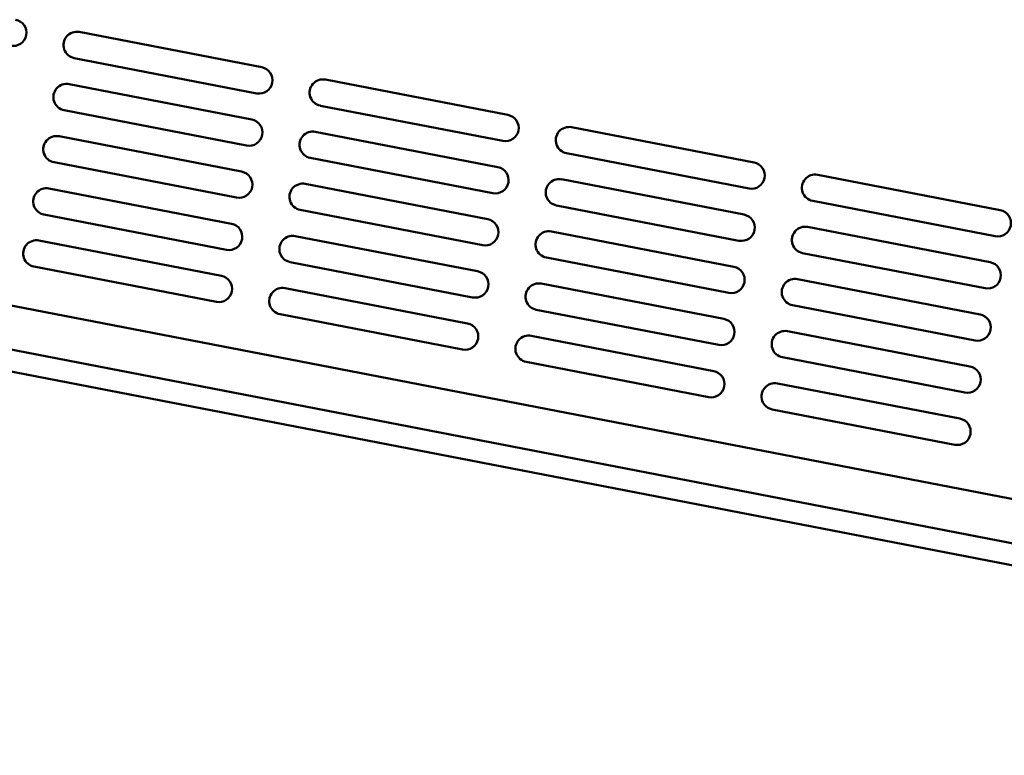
# Model space of a CAD drawing. Header units: inches. Extents: x 3.5 to 56.3, y 0.7 to 32.5.
# Tile 10 of 13: x 39.4 to 44, y 19.9 to 23.3. Entities that reach past the tile are written whole.
import ezdxf

# ---------------------------------------------------------------- set-up
doc = ezdxf.new("R2010")
doc.units = ezdxf.units.IN
doc.header["$MEASUREMENT"] = 0
doc.layers.add('Visible Edges(ANSI)', color=7, linetype='Continuous', lineweight=50)
doc.layers.add('Visible Tangent Edges(ANSI)', color=7, linetype='Continuous', lineweight=50)

msp = doc.modelspace()

# ---------------------------------------------------------------- linework, layer by layer
at = {"layer": 'Visible Edges(ANSI)'}
for p, q in [((39.6526, 23.2875), (40.5116, 23.1213)), ((40.4879, 22.9986), (39.6288, 23.1648)), ((39.6051, 23.042), (40.4642, 22.8758)), ((40.8111, 23.0633), (41.6702, 22.8971)), ((41.6464, 22.7744), (40.7874, 22.9406)), ((40.4404, 22.7531), (39.5813, 22.9193)), ((40.7636, 22.8179), (41.6227, 22.6517)), ((41.9696, 22.8392), (42.8287, 22.673)), ((39.5576, 22.7966), (40.4167, 22.6304)), ((48.6886, 19.9821), (34.4365, 22.7395)), ((42.8049, 22.5503), (41.9459, 22.7165)), ((40.3929, 22.5077), (39.5339, 22.6739)), ((41.5989, 22.529), (40.7399, 22.6952)), ((34.4172, 22.6395), (48.6693, 19.882)), ((43.1281, 22.6151), (43.9872, 22.4489)), ((40.7161, 22.5724), (41.5752, 22.4062)), ((41.9221, 22.5938), (42.7812, 22.4275)), ((39.5101, 22.5511), (40.3692, 22.3849)), ((43.9635, 22.3261), (43.1044, 22.4923)), ((41.5514, 22.2835), (40.6924, 22.4497)), ((42.7574, 22.3048), (41.8984, 22.471)), ((40.3454, 22.2622), (39.4864, 22.4284)), ((41.8746, 22.3483), (42.7337, 22.1821)), ((43.0806, 22.3696), (43.9397, 22.2034)), ((39.4626, 22.3057), (40.3217, 22.1395)), ((40.6686, 22.327), (41.5277, 22.1608)), ((43.916, 22.0807), (43.0569, 22.2469)), ((41.504, 22.0381), (40.6449, 22.2043)), ((42.71, 22.0594), (41.8509, 22.2256)), ((40.298, 22.0168), (39.4389, 22.183)), ((43.0332, 22.1242), (43.8922, 21.958)), ((40.6211, 22.0816), (41.4802, 21.9153)), ((41.8271, 22.1029), (42.6862, 21.9366)), ((42.6625, 21.8139), (41.8034, 21.9801)), ((43.8685, 21.8352), (43.0094, 22.0014)), ((41.4565, 21.7926), (40.5974, 21.9588)), ((42.9857, 21.8787), (43.8447, 21.7125)), ((41.7797, 21.8574), (42.6387, 21.6912)), ((42.615, 21.5685), (41.7559, 21.7347)), ((43.821, 21.5898), (42.9619, 21.756)), ((42.9382, 21.6333), (43.7972, 21.4671)), ((43.7735, 21.3443), (42.9144, 21.5105))]:
    msp.add_line(p, q, dxfattribs=at)
for centre, start, end in [((39.3413, 23.2841), 259.05, 79.05), ((39.6407, 23.2261), 79.05, 259.05), ((40.4998, 23.0599), 259.05, 79.05), ((39.5932, 22.9807), 79.05, 259.05), ((40.7992, 23.002), 79.05, 259.05), ((41.6583, 22.8358), 259.05, 79.05), ((40.4523, 22.8145), 259.05, 79.05), ((40.7517, 22.7565), 79.05, 259.05), ((41.9577, 22.7778), 79.05, 259.05), ((39.5457, 22.7352), 79.05, 259.05), ((42.8168, 22.6116), 259.05, 79.05), ((40.4048, 22.569), 259.05, 79.05), ((41.6108, 22.5903), 259.05, 79.05), ((43.1163, 22.5537), 79.05, 259.05), ((40.7042, 22.5111), 79.05, 259.05), ((41.9103, 22.5324), 79.05, 259.05), ((39.4982, 22.4898), 79.05, 259.05), ((43.9753, 22.3875), 259.05, 79.05), ((40.3573, 22.3236), 259.05, 79.05), ((41.5633, 22.3449), 259.05, 79.05), ((42.7693, 22.3662), 259.05, 79.05), ((41.8628, 22.2869), 79.05, 259.05), ((43.0688, 22.3082), 79.05, 259.05), ((39.4508, 22.2443), 79.05, 259.05), ((40.6568, 22.2656), 79.05, 259.05), ((43.9278, 22.142), 259.05, 79.05), ((41.5158, 22.0994), 259.05, 79.05), ((42.7218, 22.1207), 259.05, 79.05), ((40.3098, 22.0781), 259.05, 79.05), ((43.0213, 22.0628), 79.05, 259.05), ((40.6093, 22.0202), 79.05, 259.05), ((41.8153, 22.0415), 79.05, 259.05), ((42.6743, 21.8753), 259.05, 79.05), ((43.8803, 21.8966), 259.05, 79.05), ((41.4683, 21.854), 259.05, 79.05), ((42.9738, 21.8174), 79.05, 259.05), ((41.7678, 21.796), 79.05, 259.05), ((42.6269, 21.6298), 259.05, 79.05), ((43.8329, 21.6511), 259.05, 79.05), ((42.9263, 21.5719), 79.05, 259.05), ((43.7854, 21.4057), 259.05, 79.05)]:
    msp.add_arc(centre, 0.0625, start, end, dxfattribs=at)
at = {"layer": 'Visible Tangent Edges(ANSI)'}
msp.add_line((34.5453, 22.9261), (48.6273, 20.2015), dxfattribs=at)

doc.saveas('drawing.dxf')
